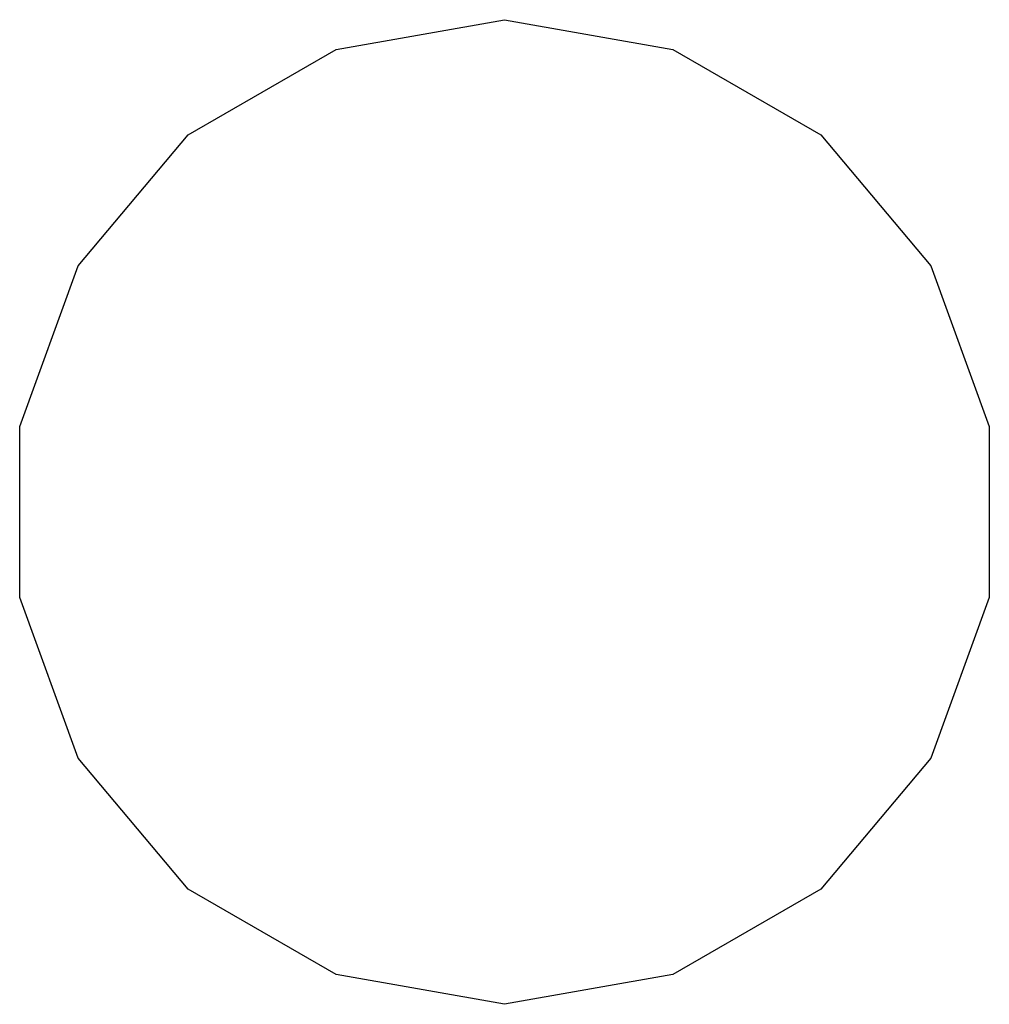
# Model space of a CAD drawing. Extents: x 57 to 266, y -122 to -64.
# Tile 6 of 6: x 247.06 to 251.41, y -68.88 to -64.47. Entities that reach past the tile are written whole.
import ezdxf

# ---------------------------------------------------------------- set-up
doc = ezdxf.new("R2010")
doc.units = 0
doc.header["$MEASUREMENT"] = 0
doc.layers.add('BLACK', color=7, linetype='CONTINUOUS')

msp = doc.modelspace()

# ---------------------------------------------------------------- linework, layer by layer
at = {"layer": 'Black'}
for p, q in [((248.482, -64.5998), (249.237, -64.4666)), ((249.237, -64.4666), (249.993, -64.5998)), ((247.818, -64.9833), (248.482, -64.5998)), ((249.993, -64.5998), (250.657, -64.9833)), ((247.325, -65.5708), (247.818, -64.9833)), ((250.657, -64.9833), (251.15, -65.5708)), ((247.063, -66.2915), (247.325, -65.5708)), ((251.15, -65.5708), (251.412, -66.2915)), ((247.063, -67.0585), (247.063, -66.2915)), ((251.412, -66.2915), (251.412, -67.0585)), ((247.325, -67.7792), (247.063, -67.0585)), ((251.412, -67.0585), (251.15, -67.7792)), ((247.818, -68.3667), (247.325, -67.7792)), ((251.15, -67.7792), (250.657, -68.3667)), ((248.482, -68.7502), (247.818, -68.3667)), ((250.657, -68.3667), (249.993, -68.7502)), ((249.237, -68.8834), (248.482, -68.7502)), ((249.993, -68.7502), (249.237, -68.8834))]:
    msp.add_line(p, q, dxfattribs=at)

doc.saveas('drawing.dxf')
